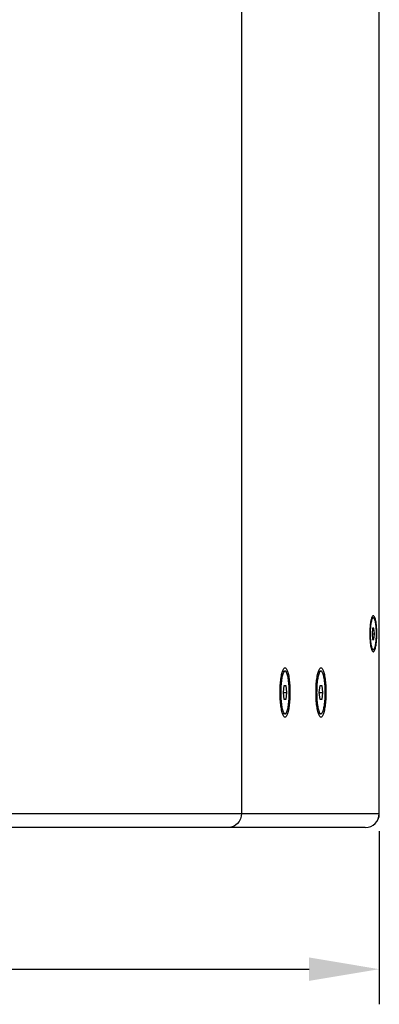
# Model space of a CAD drawing. Header units: millimetres. Extents: x 26293 to 29282, y 1612 to 3704.
# Tile 7 of 48: x 28089 to 28217, y 2311 to 2661. Entities that reach past the tile are written whole.
import ezdxf

# ---------------------------------------------------------------- set-up
doc = ezdxf.new("R2010")
doc.units = ezdxf.units.MM
doc.layers.add('1', color=7, linetype='Continuous')
doc.layers.add('2', color=7, linetype='Continuous')
doc.styles.get("Standard").update_dxf_attribs({"font": 'arial.ttf'})
doc.dimstyles.new('ISO-25', dxfattribs={"dimscale": 10, "dimtxt": 2.5, "dimasz": 2.5, "dimexe": 1.25, "dimexo": 0.625, "dimtad": 1, "dimtoh": 1, "dimdsep": 46, "dimtxsty": 'Standard', "dimcen": 2.5, "dimadec": 1, "dimazin": 0, "dimtfac": 1, "dimtofl": 0, "dimtmove": 0, "dimatfit": 3, "dimfxl": 1, "dimarcsym": 0})

# ---------------------------------------------------------------- blocks, each defined once
blk = doc.blocks.new('*D8')
at = {"layer": '2', "color": 0, "lineweight": -2}
for p, q in [((27768.85, 2372.46), (27768.85, 2310.81)), ((28217.17, 2372.46), (28217.17, 2310.81)), ((27793.85, 2323.31), (28192.17, 2323.31))]:
    blk.add_line(p, q, dxfattribs=at)
at = {"layer": '2', "color": 0}
for points in [[(27793.85, 2327.48), (27793.85, 2319.15), (27768.85, 2323.31)], [(28192.17, 2327.48), (28192.17, 2319.15), (28217.17, 2323.31)]]:
    blk.add_solid(points, dxfattribs=at)
at = {"layer": 'Defpoints', "color": 0}
for p in [(27768.85, 2378.71), (28217.17, 2378.71), (28217.17, 2323.31)]:
    blk.add_point(p, dxfattribs=at)
at = {"layer": '2', "color": 0, "insert": (27993.01, 2342.33), "char_height": 25, "attachment_point": 5}
blk.add_mtext('450', dxfattribs=at)

msp = doc.modelspace()

# ---------------------------------------------------------------- linework, layer by layer
at = {"layer": '1'}
for p, q in [((28217.074, 2378.712), (28217.074, 3118.712)), ((28217.174, 2378.712), (28217.174, 3118.712)), ((28168.02, 3108.712), (28168.02, 2388.712)), ((28215.029, 2448.382), (28214.44, 2448.382)), ((28214.8, 2444.712), (28214.571, 2442.712)), ((28214.571, 2442.712), (28214.8, 2440.712)), ((28214.571, 2442.712), (28215.488, 2442.712)), ((28215.259, 2444.712), (28214.8, 2444.712)), ((28215.488, 2442.712), (28215.259, 2444.712)), ((28215.259, 2440.712), (28215.488, 2442.712)), ((28214.8, 2440.712), (28215.259, 2440.712)), ((28214.44, 2437.042), (28215.029, 2437.042)), ((28182.697, 2429.432), (28183.577, 2429.432)), ((28195.494, 2429.432), (28196.374, 2429.432)), ((28183, 2421.812), (28183.288, 2424.312)), ((28183.288, 2419.312), (28183, 2421.812)), ((28183, 2421.812), (28184.154, 2421.812)), ((28183.288, 2424.312), (28183.866, 2424.312)), ((28183.866, 2424.312), (28184.154, 2421.812)), ((28184.154, 2421.812), (28183.866, 2419.312)), ((28195.797, 2421.812), (28196.086, 2424.312)), ((28196.086, 2419.312), (28195.797, 2421.812)), ((28195.797, 2421.812), (28196.952, 2421.812)), ((28196.086, 2424.312), (28196.663, 2424.312)), ((28196.663, 2424.312), (28196.952, 2421.812)), ((28196.952, 2421.812), (28196.663, 2419.312)), ((28183.866, 2419.312), (28183.288, 2419.312)), ((28196.663, 2419.312), (28196.086, 2419.312)), ((28183.577, 2414.192), (28182.697, 2414.192)), ((28196.374, 2414.192), (28195.494, 2414.192)), ((28168.02, 2388.712), (28168.02, 2378.712)), ((27969.006, 2378.712), (28137.006, 2378.712)), ((28137.006, 2378.712), (28217.074, 2378.712)), ((28217.174, 2378.712), (28217.074, 2378.712)), ((28132.917, 2373.712), (27971.116, 2373.712)), ((28212.174, 2373.712), (28132.917, 2373.712))]:
    msp.add_line(p, q, dxfattribs=at)
at = {"layer": '1', "flags": 128}
for points in [[(28216.3, 2442.712), (28216.295, 2443.262), (28216.281, 2443.808), (28216.257, 2444.346), (28216.225, 2444.872), (28216.184, 2445.382), (28216.134, 2445.872), (28216.076, 2446.339), (28216.01, 2446.779), (28215.937, 2447.188), (28215.857, 2447.565), (28215.772, 2447.906), (28215.68, 2448.208), (28215.584, 2448.469), (28215.484, 2448.688), (28215.38, 2448.863), (28215.274, 2448.992), (28215.166, 2449.075), (28215.057, 2449.11), (28214.947, 2449.099), (28214.839, 2449.039), (28214.731, 2448.933), (28214.626, 2448.781), (28214.524, 2448.584), (28214.426, 2448.344), (28214.332, 2448.062), (28214.243, 2447.74), (28214.161, 2447.381), (28214.084, 2446.987), (28214.015, 2446.562), (28213.953, 2446.109), (28213.899, 2445.63), (28213.853, 2445.129), (28213.816, 2444.611), (28213.788, 2444.078), (28213.77, 2443.536), (28213.76, 2442.987), (28213.76, 2442.436), (28213.77, 2441.888), (28213.788, 2441.345), (28213.816, 2440.813), (28213.853, 2440.295), (28213.899, 2439.794), (28213.953, 2439.315), (28214.015, 2438.861), (28214.084, 2438.436), (28214.161, 2438.043), (28214.243, 2437.684), (28214.332, 2437.362), (28214.426, 2437.08), (28214.524, 2436.839), (28214.626, 2436.642), (28214.731, 2436.49), (28214.839, 2436.384), (28214.947, 2436.325), (28215.057, 2436.313), (28215.166, 2436.349), (28215.274, 2436.431), (28215.38, 2436.561), (28215.484, 2436.735), (28215.584, 2436.954), (28215.68, 2437.216), (28215.772, 2437.518), (28215.857, 2437.859), (28215.937, 2438.235), (28216.01, 2438.645), (28216.076, 2439.085), (28216.134, 2439.552), (28216.184, 2440.042), (28216.225, 2440.552), (28216.257, 2441.078), (28216.281, 2441.616), (28216.295, 2442.162), (28216.3, 2442.712)], [(28213.904, 2442.712), (28213.909, 2442.196), (28213.923, 2441.685), (28213.946, 2441.182), (28213.978, 2440.692), (28214.019, 2440.219), (28214.068, 2439.766), (28214.125, 2439.337), (28214.19, 2438.937), (28214.261, 2438.568), (28214.339, 2438.233), (28214.423, 2437.936), (28214.512, 2437.678), (28214.605, 2437.461), (28214.701, 2437.288), (28214.8, 2437.16), (28214.902, 2437.079), (28215.004, 2437.043), (28215.106, 2437.055), (28215.208, 2437.114), (28215.308, 2437.219), (28215.406, 2437.369), (28215.501, 2437.564), (28215.592, 2437.801), (28215.678, 2438.08), (28215.759, 2438.396), (28215.834, 2438.748), (28215.902, 2439.134), (28215.963, 2439.548), (28216.016, 2439.989), (28216.061, 2440.453), (28216.098, 2440.935), (28216.126, 2441.432), (28216.144, 2441.94), (28216.153, 2442.454), (28216.153, 2442.97), (28216.144, 2443.484), (28216.126, 2443.991), (28216.098, 2444.488), (28216.061, 2444.971), (28216.016, 2445.434), (28215.963, 2445.875), (28215.902, 2446.29), (28215.834, 2446.675), (28215.759, 2447.028), (28215.678, 2447.344), (28215.592, 2447.622), (28215.501, 2447.86), (28215.406, 2448.054), (28215.308, 2448.205), (28215.208, 2448.31), (28215.106, 2448.369), (28215.004, 2448.38), (28214.902, 2448.345), (28214.8, 2448.263), (28214.701, 2448.135), (28214.605, 2447.962), (28214.512, 2447.746), (28214.423, 2447.488), (28214.339, 2447.19), (28214.261, 2446.856), (28214.19, 2446.487), (28214.125, 2446.086), (28214.068, 2445.658), (28214.019, 2445.205), (28213.978, 2444.732), (28213.946, 2444.242), (28213.923, 2443.739), (28213.909, 2443.227), (28213.904, 2442.712)], [(28181.817, 2421.812), (28181.822, 2422.454), (28181.836, 2423.093), (28181.859, 2423.725), (28181.892, 2424.347), (28181.933, 2424.955), (28181.984, 2425.547), (28182.042, 2426.119), (28182.109, 2426.667), (28182.184, 2427.19), (28182.266, 2427.684), (28182.356, 2428.147), (28182.451, 2428.576), (28182.553, 2428.969), (28182.66, 2429.323), (28182.772, 2429.638), (28182.889, 2429.911), (28183.009, 2430.141), (28183.132, 2430.326), (28183.257, 2430.465), (28183.384, 2430.559), (28183.513, 2430.606), (28183.641, 2430.606), (28183.769, 2430.559), (28183.897, 2430.465), (28184.022, 2430.326), (28184.145, 2430.141), (28184.265, 2429.911), (28184.381, 2429.638), (28184.494, 2429.323), (28184.601, 2428.969), (28184.703, 2428.576), (28184.798, 2428.147), (28184.887, 2427.684), (28184.97, 2427.19), (28185.044, 2426.667), (28185.111, 2426.119), (28185.17, 2425.547), (28185.22, 2424.955), (28185.262, 2424.347), (28185.294, 2423.725), (28185.318, 2423.093), (28185.332, 2422.454), (28185.337, 2421.812), (28185.332, 2421.169), (28185.318, 2420.531), (28185.294, 2419.898), (28185.262, 2419.277), (28185.22, 2418.668), (28185.17, 2418.077), (28185.111, 2417.505), (28185.044, 2416.956), (28184.97, 2416.434), (28184.887, 2415.939), (28184.798, 2415.477), (28184.703, 2415.048), (28184.601, 2414.655), (28184.494, 2414.3), (28184.381, 2413.986), (28184.265, 2413.713), (28184.145, 2413.483), (28184.022, 2413.298), (28183.897, 2413.158), (28183.769, 2413.065), (28183.641, 2413.018), (28183.513, 2413.018), (28183.384, 2413.065), (28183.257, 2413.158), (28183.132, 2413.298), (28183.009, 2413.483), (28182.889, 2413.713), (28182.772, 2413.986), (28182.66, 2414.3), (28182.553, 2414.655), (28182.451, 2415.048), (28182.356, 2415.477), (28182.266, 2415.939), (28182.184, 2416.434), (28182.109, 2416.956), (28182.042, 2417.505), (28181.984, 2418.077), (28181.933, 2418.668), (28181.892, 2419.277), (28181.859, 2419.898), (28181.836, 2420.531), (28181.822, 2421.169), (28181.817, 2421.812)], [(28185.101, 2421.812), (28185.096, 2422.41), (28185.082, 2423.004), (28185.059, 2423.591), (28185.026, 2424.167), (28184.985, 2424.728), (28184.935, 2425.271), (28184.876, 2425.793), (28184.81, 2426.291), (28184.736, 2426.761), (28184.654, 2427.2), (28184.566, 2427.606), (28184.473, 2427.977), (28184.373, 2428.309), (28184.269, 2428.601), (28184.16, 2428.852), (28184.048, 2429.059), (28183.933, 2429.221), (28183.815, 2429.338), (28183.696, 2429.408), (28183.577, 2429.432), (28183.457, 2429.408), (28183.339, 2429.338), (28183.221, 2429.221), (28183.106, 2429.059), (28182.994, 2428.852), (28182.885, 2428.601), (28182.781, 2428.309), (28182.681, 2427.977), (28182.587, 2427.606), (28182.499, 2427.2), (28182.418, 2426.761), (28182.344, 2426.291), (28182.278, 2425.793), (28182.219, 2425.271), (28182.169, 2424.728), (28182.128, 2424.167), (28182.095, 2423.591), (28182.072, 2423.004), (28182.058, 2422.41), (28182.053, 2421.812), (28182.058, 2421.214), (28182.072, 2420.62), (28182.095, 2420.033), (28182.128, 2419.457), (28182.169, 2418.896), (28182.219, 2418.352), (28182.278, 2417.83), (28182.344, 2417.333), (28182.418, 2416.863), (28182.499, 2416.424), (28182.587, 2416.018), (28182.681, 2415.647), (28182.781, 2415.315), (28182.885, 2415.022), (28182.994, 2414.772), (28183.106, 2414.565), (28183.221, 2414.402), (28183.339, 2414.286), (28183.457, 2414.215), (28183.577, 2414.192), (28183.696, 2414.215), (28183.815, 2414.286), (28183.933, 2414.402), (28184.048, 2414.565), (28184.16, 2414.772), (28184.269, 2415.022), (28184.373, 2415.315), (28184.473, 2415.647), (28184.566, 2416.018), (28184.654, 2416.424), (28184.736, 2416.863), (28184.81, 2417.333), (28184.876, 2417.83), (28184.935, 2418.352), (28184.985, 2418.896), (28185.026, 2419.457), (28185.059, 2420.033), (28185.082, 2420.62), (28185.096, 2421.214), (28185.101, 2421.812)], [(28194.615, 2421.812), (28194.619, 2422.454), (28194.633, 2423.093), (28194.657, 2423.725), (28194.689, 2424.347), (28194.731, 2424.955), (28194.781, 2425.547), (28194.84, 2426.119), (28194.907, 2426.667), (28194.982, 2427.19), (28195.064, 2427.684), (28195.153, 2428.147), (28195.249, 2428.576), (28195.35, 2428.969), (28195.458, 2429.323), (28195.57, 2429.638), (28195.686, 2429.911), (28195.806, 2430.141), (28195.929, 2430.326), (28196.055, 2430.465), (28196.182, 2430.559), (28196.31, 2430.606), (28196.439, 2430.606), (28196.567, 2430.559), (28196.694, 2430.465), (28196.819, 2430.326), (28196.943, 2430.141), (28197.063, 2429.911), (28197.179, 2429.638), (28197.291, 2429.323), (28197.398, 2428.969), (28197.5, 2428.576), (28197.596, 2428.147), (28197.685, 2427.684), (28197.767, 2427.19), (28197.842, 2426.667), (28197.909, 2426.119), (28197.968, 2425.547), (28198.018, 2424.955), (28198.059, 2424.347), (28198.092, 2423.725), (28198.115, 2423.093), (28198.129, 2422.454), (28198.134, 2421.812), (28198.129, 2421.169), (28198.115, 2420.531), (28198.092, 2419.898), (28198.059, 2419.277), (28198.018, 2418.668), (28197.968, 2418.077), (28197.909, 2417.505), (28197.842, 2416.956), (28197.767, 2416.434), (28197.685, 2415.939), (28197.596, 2415.477), (28197.5, 2415.048), (28197.398, 2414.655), (28197.291, 2414.3), (28197.179, 2413.986), (28197.063, 2413.713), (28196.943, 2413.483), (28196.819, 2413.298), (28196.694, 2413.158), (28196.567, 2413.065), (28196.439, 2413.018), (28196.31, 2413.018), (28196.182, 2413.065), (28196.055, 2413.158), (28195.929, 2413.298), (28195.806, 2413.483), (28195.686, 2413.713), (28195.57, 2413.986), (28195.458, 2414.3), (28195.35, 2414.655), (28195.249, 2415.048), (28195.153, 2415.477), (28195.064, 2415.939), (28194.982, 2416.434), (28194.907, 2416.956), (28194.84, 2417.505), (28194.781, 2418.077), (28194.731, 2418.668), (28194.689, 2419.277), (28194.657, 2419.898), (28194.633, 2420.531), (28194.619, 2421.169), (28194.615, 2421.812)], [(28197.898, 2421.812), (28197.893, 2422.41), (28197.879, 2423.004), (28197.856, 2423.591), (28197.823, 2424.167), (28197.782, 2424.728), (28197.732, 2425.271), (28197.674, 2425.793), (28197.607, 2426.291), (28197.533, 2426.761), (28197.452, 2427.2), (28197.364, 2427.606), (28197.27, 2427.977), (28197.17, 2428.309), (28197.066, 2428.601), (28196.957, 2428.852), (28196.845, 2429.059), (28196.73, 2429.221), (28196.613, 2429.338), (28196.494, 2429.408), (28196.374, 2429.432), (28196.255, 2429.408), (28196.136, 2429.338), (28196.019, 2429.221), (28195.904, 2429.059), (28195.791, 2428.852), (28195.683, 2428.601), (28195.578, 2428.309), (28195.479, 2427.977), (28195.385, 2427.606), (28195.297, 2427.2), (28195.216, 2426.761), (28195.142, 2426.291), (28195.075, 2425.793), (28195.017, 2425.271), (28194.967, 2424.728), (28194.925, 2424.167), (28194.893, 2423.591), (28194.869, 2423.004), (28194.855, 2422.41), (28194.851, 2421.812), (28194.855, 2421.214), (28194.869, 2420.62), (28194.893, 2420.033), (28194.925, 2419.457), (28194.967, 2418.896), (28195.017, 2418.352), (28195.075, 2417.83), (28195.142, 2417.333), (28195.216, 2416.863), (28195.297, 2416.424), (28195.385, 2416.018), (28195.479, 2415.647), (28195.578, 2415.315), (28195.683, 2415.022), (28195.791, 2414.772), (28195.904, 2414.565), (28196.019, 2414.402), (28196.136, 2414.286), (28196.255, 2414.215), (28196.374, 2414.192), (28196.494, 2414.215), (28196.613, 2414.286), (28196.73, 2414.402), (28196.845, 2414.565), (28196.957, 2414.772), (28197.066, 2415.022), (28197.17, 2415.315), (28197.27, 2415.647), (28197.364, 2416.018), (28197.452, 2416.424), (28197.533, 2416.863), (28197.607, 2417.333), (28197.674, 2417.83), (28197.732, 2418.352), (28197.782, 2418.896), (28197.823, 2419.457), (28197.856, 2420.033), (28197.879, 2420.62), (28197.893, 2421.214), (28197.898, 2421.812)]]:
    msp.add_lwpolyline(points, dxfattribs=at)
at = {"layer": '1'}
for centre, radius, start, end in [((28212.174, 2378.712), 5, 270, 0), ((28212.123, 2378.663), 4.951, 270.58139, 0.56983)]:
    msp.add_arc(centre, radius, start, end, dxfattribs=at)
at = {"layer": '1', "extrusion": (0, 0, -1)}
msp.add_ellipse((28163.415, 2378.712), major_axis=(0, 5), ratio=0.921111, start_param=1.5707963, end_param=3.1415927, dxfattribs=at)

# ---------------------------------------------------------------- dimensions: what is measured, and where the dimension line sits
at = {"layer": '2'}
dim = msp.add_linear_dim(base=(28217.174, 2323.313), p1=(27768.846, 2378.712), p2=(28217.174, 2378.712), text='450', dimstyle='ISO-25', dxfattribs=at)
dim.commit()
dim.dimension.update_dxf_attribs({"geometry": '*D8', "text_midpoint": (27993.01, 2342.328)})

doc.saveas('drawing.dxf')
